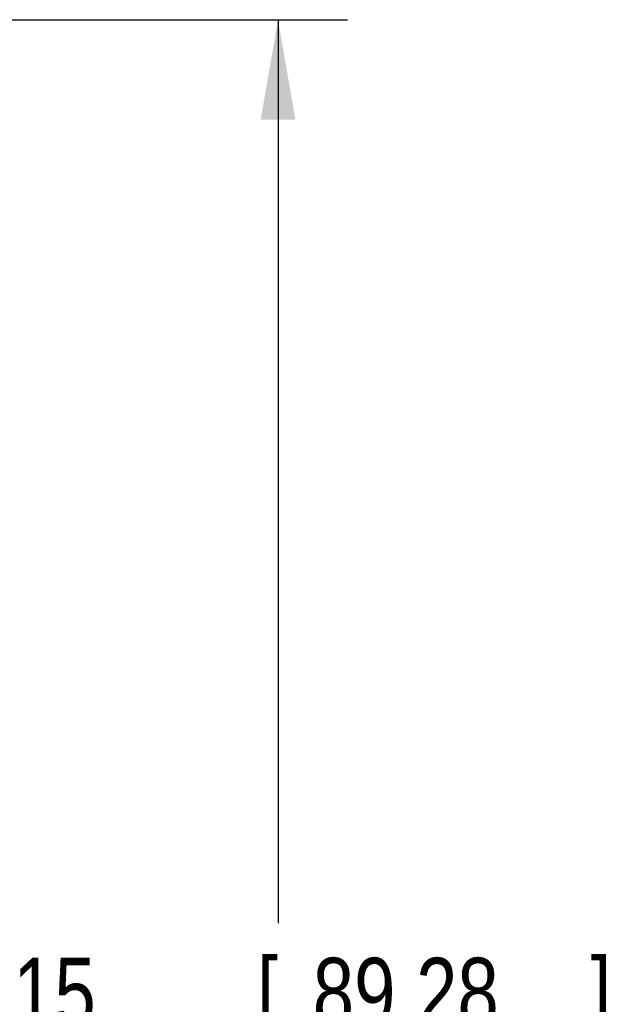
# Model space of a CAD drawing. Header units: inches. Extents: x 0 to 22, y 0 to 17.
# Tile 56 of 57: x 18.9 to 20, y 10.8 to 12.6. Entities that reach past the tile are written whole.
import ezdxf

# ---------------------------------------------------------------- set-up
doc = ezdxf.new("R2010")
doc.units = ezdxf.units.IN
doc.header["$LTSCALE"] = 1.21
doc.header["$MEASUREMENT"] = 0
doc.layers.get('0').update_dxf_attribs({"linetype": 'CONTINUOUS'})
doc.layers.add('DIMENSIONS', color=7, linetype='CONTINUOUS')
doc.styles.get("Standard").update_dxf_attribs({"font": 'txt', "width": 0.8})
doc.dimstyles.new('DIMSTYLE_1', dxfattribs={"dimtxt": 0.125, "dimasz": 0.18, "dimexe": 0.18, "dimexo": 0.0625, "dimgap": 0.09, "dimtad": 0, "dimtih": 1, "dimtoh": 1, "dimdec": 3, "dimzin": 4, "dimdsep": 46, "dimtxsty": 'STANDARD', "dimblk": '_FILLED', "dimblk1": '_FILLED', "dimblk2": '_FILLED', "dimcen": 0.09, "dimadec": 0, "dimazin": 0, "dimtp": 0.01, "dimtm": 0.01, "dimtfac": 1, "dimtdec": 3, "dimtofl": 0, "dimtmove": 0, "dimatfit": 3, "dimldrblk": '_FILLED', "dimfxl": 1, "dimtolj": 1, "dimtzin": 4, "dimarcsym": 0})

# ---------------------------------------------------------------- blocks, each defined once
blk = doc.blocks.new('_FILLED')
at = {"color": 0, "linetype": 'BYBLOCK'}
blk.add_solid([(0, 0), (-1, 0.1736), (-1, -0.1736)], dxfattribs=at)
blk = doc.blocks.new('*D8')
at = {"layer": 'DIMENSIONS', "color": 2, "linetype": 'CONTINUOUS'}
for p, q in [((18.2728, 12.6117), (19.4933, 12.6117)), ((19.3683, 12.6117), (19.3683, 10.9859)), ((19.3683, 9.0969), (19.3683, 10.7359)), ((18.2828, 9.0969), (19.4933, 9.0969))]:
    blk.add_line(p, q, dxfattribs=at)
at = {"layer": 'DIMENSIONS', "color": 2, "linetype": 'CONTINUOUS', "xscale": 0.18, "yscale": 0.18, "zscale": 0.18}
for p, rotation in [((19.3683, 12.6117), 90), ((19.3683, 9.0969), 270)]:
    blk.add_blockref('_FILLED', p, dxfattribs=dict(at, rotation=rotation))
at = {"layer": 'DIMENSIONS', "color": 2, "linetype": 'CONTINUOUS', "width": 0.8}
for s, p in [('[', (19.3308, 10.7984)), (']', (19.9308, 10.7984)), ('3.515', (18.7058, 10.7984)), ('89.28', (19.4308, 10.7984))]:
    blk.add_text(s, height=0.125, dxfattribs=at).set_placement(p)

msp = doc.modelspace()

# ---------------------------------------------------------------- dimensions: what is measured, and where the dimension line sits
at = {"layer": 'DIMENSIONS', "color": 2, "linetype": 'CONTINUOUS'}
dim = msp.add_linear_dim(base=(19.3683, 9.0969), p1=(18.2728, 12.6117), p2=(18.2828, 9.0969), angle=270, dimstyle='DIMSTYLE_1', dxfattribs=at)
dim.commit()
dim.dimension.update_dxf_attribs({"geometry": '*D8', "text_midpoint": (19.3683, 10.8609), "dimtype": 160})

doc.saveas('drawing.dxf')
